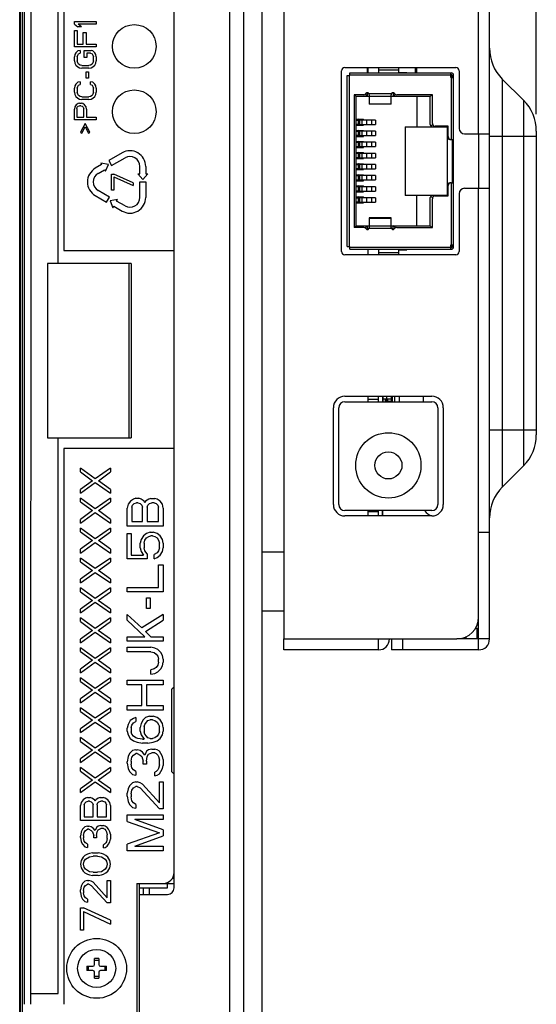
# Model space of a CAD drawing. Header units: millimetres. Extents: x 0 to 1852, y 0 to 1359.
# Tile 22 of 54: x 903 to 951, y 485 to 576. Entities that reach past the tile are written whole.
import ezdxf

# ---------------------------------------------------------------- set-up
doc = ezdxf.new("R2010")
doc.units = ezdxf.units.MM
doc.header["$LTSCALE"] = 65.395
doc.layers.get('0').update_dxf_attribs({"linetype": 'CONTINUOUS'})
for name, color, linetype in [('02___PRT_ALL_AXES', 7, 'CONTINUOUS'), ('7_ALL_FEATURES', 7, 'CONTINUOUS'), ('FEATURE', 7, 'CONTINUOUS')]:
    doc.layers.add(name, color=color, linetype=linetype)
doc.styles.get("Standard").update_dxf_attribs({"font": 'txt', "width": 0.8})
doc.dimstyles.new('DIMSTYLE_1', dxfattribs={"dimtxt": 2.5, "dimasz": 1.5, "dimexe": 1.5, "dimexo": 2, "dimtad": 1, "dimdsep": 46, "dimtxsty": 'Standard', "dimblk": '_FILLED', "dimblk1": '_FILLED', "dimblk2": '_FILLED', "dimcen": 0.09, "dimadec": 0, "dimazin": 0, "dimtp": 0.01, "dimtm": 0.01, "dimtfac": 1, "dimtofl": 0, "dimtmove": 0, "dimatfit": 3, "dimldrblk": '_FILLED', "dimfxl": 0, "dimtolj": 1, "dimarcsym": 0})

# ---------------------------------------------------------------- blocks, each defined once
blk = doc.blocks.new('_FILLED')
at = {"color": 0, "linetype": 'ByBlock'}
blk.add_solid([(0, 0), (-1, 0.267), (-1, -0.267)], dxfattribs=at)
blk = doc.blocks.new('*D3')
at = {"color": 2, "linetype": 'Continuous'}
for p, q in [((903.576, 748.893), (903.576, 756.912)), ((950.984, 566.893), (950.984, 756.912)), ((903.576, 755.412), (927.28, 755.412)), ((950.984, 755.412), (927.28, 755.412))]:
    blk.add_line(p, q, dxfattribs=at)
at = {"color": 2, "linetype": 'Continuous', "xscale": 1.5, "yscale": 1.5, "zscale": 1.5, "rotation": 180}
blk.add_blockref('_FILLED', (903.576, 755.412), dxfattribs=at)
at = {"color": 2, "linetype": 'Continuous', "xscale": 1.5, "yscale": 1.5, "zscale": 1.5}
blk.add_blockref('_FILLED', (950.984, 755.412), dxfattribs=at)
at = {"color": 2, "linetype": 'Continuous', "insert": (927.28, 758.537), "char_height": 2.5, "width": 10, "attachment_point": 2, "line_spacing_factor": 0.9}
blk.add_mtext('47.41', dxfattribs=at)

msp = doc.modelspace()

# ---------------------------------------------------------------- linework, layer by layer
at = {"color": 7, "linetype": 'Continuous'}
for p, q in [((903.496, 429.543), (903.496, 748.443)), ((903.726, 746.743), (903.726, 433.523)), ((917.684, 554.382), (917.684, 614.633)), ((903.938, 485.133), (903.938, 605.433)), ((904.531, 485.133), (904.547, 605.433)), ((907.572, 605.433), (907.565, 554.383)), ((907.04, 553.183), (907.047, 604.633)), ((908.531, 575.168), (908.531, 575.418)), ((908.531, 575.418), (910.531, 575.418)), ((910.531, 575.418), (910.531, 575.168)), ((908.531, 575.168), (908.829, 574.918)), ((908.531, 573.085), (908.531, 574.585)), ((908.531, 574.585), (908.786, 574.585)), ((908.786, 574.585), (908.786, 573.335)), ((909.169, 574.918), (908.829, 574.918)), ((909.169, 574.918), (908.871, 575.168)), ((910.531, 575.168), (908.871, 575.168)), ((909.339, 573.335), (909.339, 574.418)), ((909.339, 574.418), (909.595, 574.418)), ((909.595, 574.418), (909.595, 573.335)), ((910.531, 573.085), (908.531, 573.085)), ((908.829, 572.71), (908.659, 572.543)), ((908.786, 573.335), (909.339, 573.335)), ((909.042, 572.752), (908.829, 572.71)), ((909.042, 572.752), (909.042, 572.502)), ((909.425, 572.127), (909.425, 572.752)), ((909.425, 572.752), (910.063, 572.752)), ((909.595, 573.335), (910.531, 573.335)), ((910.233, 572.71), (910.063, 572.752)), ((910.403, 572.543), (910.233, 572.71)), ((910.531, 573.335), (910.531, 573.085)), ((908.573, 572.377), (908.531, 572.168)), ((908.531, 571.793), (908.531, 572.168)), ((908.531, 571.793), (908.573, 571.585)), ((908.659, 572.543), (908.573, 572.377)), ((908.786, 572.168), (908.829, 572.335)), ((908.786, 572.168), (908.786, 571.793)), ((908.829, 571.627), (908.786, 571.793)), ((908.829, 572.335), (908.914, 572.46)), ((908.914, 572.46), (909.042, 572.502)), ((909.68, 572.127), (909.425, 572.127)), ((909.68, 572.502), (909.68, 572.127)), ((910.02, 572.502), (909.68, 572.502)), ((910.02, 572.502), (910.148, 572.46)), ((910.148, 572.46), (910.233, 572.335)), ((910.233, 572.335), (910.276, 572.168)), ((910.276, 571.793), (910.233, 571.627)), ((910.276, 571.793), (910.276, 572.168)), ((910.488, 572.377), (910.403, 572.543)), ((910.531, 572.168), (910.488, 572.377)), ((910.488, 571.585), (910.531, 571.793)), ((910.531, 572.168), (910.531, 571.793)), ((908.573, 571.585), (908.659, 571.418)), ((908.659, 571.418), (908.829, 571.252)), ((908.914, 571.502), (908.829, 571.627)), ((908.829, 571.252), (908.999, 571.168)), ((909.042, 571.418), (908.914, 571.502)), ((908.999, 571.168), (909.212, 571.127)), ((909.212, 571.377), (909.042, 571.418)), ((909.212, 571.377), (909.85, 571.377)), ((909.85, 571.127), (909.212, 571.127)), ((909.595, 570.21), (909.595, 570.793)), ((909.595, 570.793), (909.807, 570.793)), ((909.807, 570.793), (909.807, 570.21)), ((910.02, 571.418), (909.85, 571.377)), ((909.85, 571.127), (910.063, 571.168)), ((910.148, 571.502), (910.02, 571.418)), ((910.063, 571.168), (910.233, 571.252)), ((910.233, 571.627), (910.148, 571.502)), ((910.233, 571.252), (910.403, 571.418)), ((910.403, 571.418), (910.488, 571.585)), ((935.434, 571.193), (935.434, 570.733)), ((935.484, 571.193), (935.484, 570.693)), ((936.484, 571.193), (936.484, 570.693)), ((936.484, 570.993), (938.337, 570.993)), ((938.337, 570.693), (938.337, 571.193)), ((939.884, 570.693), (939.884, 571.193)), ((939.984, 571.193), (939.984, 570.693)), ((909.042, 569.877), (908.829, 569.835)), ((909.042, 569.877), (909.042, 569.627)), ((909.807, 570.21), (909.595, 570.21)), ((910.233, 569.835), (910.02, 569.877)), ((910.02, 569.627), (910.02, 569.877)), ((933.584, 570.443), (933.834, 570.443)), ((933.584, 554.743), (933.584, 570.443)), ((933.784, 570.443), (933.784, 554.743)), ((933.834, 570.693), (943.184, 570.693)), ((933.834, 570.443), (933.834, 570.693)), ((943.134, 570.493), (933.834, 570.493)), ((938.337, 570.743), (939.072, 570.743)), ((939.072, 570.693), (939.072, 570.743)), ((943.134, 570.273), (943.134, 570.693)), ((943.134, 570.543), (943.184, 570.543)), ((943.234, 570.293), (943.134, 570.293)), ((943.134, 570.273), (943.384, 570.273)), ((943.184, 564.591), (943.184, 570.273)), ((943.234, 570.493), (943.234, 570.273)), ((943.384, 554.693), (943.384, 570.493)), ((908.573, 569.502), (908.531, 569.293)), ((908.531, 568.918), (908.531, 569.293)), ((908.659, 569.668), (908.573, 569.502)), ((908.829, 569.835), (908.659, 569.668)), ((908.786, 569.293), (908.829, 569.46)), ((908.786, 569.293), (908.786, 568.918)), ((908.829, 569.46), (908.914, 569.585)), ((908.914, 569.585), (909.042, 569.627)), ((910.02, 569.627), (910.148, 569.585)), ((910.148, 569.585), (910.233, 569.46)), ((910.403, 569.668), (910.233, 569.835)), ((910.233, 569.46), (910.276, 569.293)), ((910.276, 568.918), (910.276, 569.293)), ((910.488, 569.502), (910.403, 569.668)), ((910.531, 569.293), (910.488, 569.502)), ((910.531, 569.293), (910.531, 568.918)), ((908.531, 568.918), (908.573, 568.71)), ((908.573, 568.71), (908.659, 568.543)), ((908.659, 568.543), (908.829, 568.377)), ((908.829, 568.752), (908.786, 568.918)), ((908.914, 568.627), (908.829, 568.752)), ((908.829, 568.377), (908.999, 568.293)), ((909.042, 568.543), (908.914, 568.627)), ((908.999, 568.293), (909.212, 568.252)), ((909.212, 568.502), (909.042, 568.543)), ((909.212, 568.502), (909.85, 568.502)), ((909.85, 568.252), (909.212, 568.252)), ((910.02, 568.543), (909.85, 568.502)), ((909.85, 568.252), (910.063, 568.293)), ((910.148, 568.627), (910.02, 568.543)), ((910.063, 568.293), (910.233, 568.377)), ((910.233, 568.752), (910.148, 568.627)), ((910.276, 568.918), (910.233, 568.752)), ((910.233, 568.377), (910.403, 568.543)), ((910.403, 568.543), (910.488, 568.71)), ((910.488, 568.71), (910.531, 568.918)), ((935.115, 568.691), (934.234, 568.691)), ((934.234, 568.691), (934.234, 556.491)), ((934.286, 568.691), (934.434, 568.543)), ((935.634, 568.543), (934.434, 568.543)), ((934.434, 556.643), (934.434, 568.543)), ((935.249, 568.731), (935.437, 568.543)), ((935.437, 568.862), (935.437, 568.543)), ((935.603, 568.791), (937.665, 568.791)), ((935.634, 568.691), (935.634, 568.541)), ((937.634, 568.541), (935.634, 568.541)), ((937.634, 568.529), (935.634, 568.529)), ((935.634, 568.529), (935.634, 567.812)), ((937.634, 567.812), (937.634, 568.691)), ((941.234, 568.543), (937.634, 568.543)), ((937.837, 568.861), (937.837, 568.543)), ((938.023, 568.729), (937.837, 568.543)), ((941.434, 568.691), (938.153, 568.691)), ((940.014, 568.543), (940.014, 565.743)), ((941.381, 568.691), (941.234, 568.543)), ((941.234, 565.943), (941.234, 568.543)), ((941.434, 566.041), (941.434, 568.691)), ((908.573, 567.585), (908.531, 567.377)), ((908.531, 566.377), (908.531, 567.377)), ((908.701, 567.752), (908.573, 567.585)), ((908.871, 567.877), (908.701, 567.752)), ((908.744, 567.418), (908.786, 567.543)), ((908.744, 567.418), (908.744, 566.627)), ((908.786, 567.543), (908.871, 567.627)), ((908.999, 567.918), (908.871, 567.877)), ((908.871, 567.627), (908.999, 567.668)), ((908.999, 567.918), (909.169, 567.918)), ((909.127, 567.668), (908.999, 567.668)), ((909.127, 567.668), (909.254, 567.627)), ((909.297, 567.877), (909.169, 567.918)), ((909.254, 567.627), (909.339, 567.543)), ((909.467, 567.752), (909.297, 567.877)), ((909.339, 567.543), (909.382, 567.418)), ((909.382, 566.627), (909.382, 567.418)), ((909.595, 567.585), (909.467, 567.752)), ((909.637, 567.377), (909.595, 567.585)), ((909.637, 567.377), (909.637, 566.627)), ((935.634, 567.868), (937.634, 567.868)), ((937.634, 567.812), (935.634, 567.812)), ((910.531, 566.377), (908.531, 566.377)), ((908.744, 566.627), (909.382, 566.627)), ((909.637, 566.627), (910.531, 566.627)), ((910.531, 566.627), (910.531, 566.377)), ((934.434, 566.438), (935.084, 566.438)), ((934.734, 566.338), (934.434, 566.338)), ((934.634, 565.888), (934.634, 566.438)), ((936.19, 566.363), (934.729, 566.363)), ((934.734, 566.363), (934.734, 566.438)), ((934.734, 566.338), (934.734, 565.988)), ((934.965, 565.963), (934.965, 566.363)), ((935.084, 566.363), (935.084, 566.438)), ((935.363, 566.363), (935.363, 565.963)), ((935.851, 565.963), (935.851, 566.363)), ((936.19, 566.363), (936.19, 565.963)), ((909.51, 566.043), (909.084, 565.252)), ((909.212, 565.168), (909.51, 565.752)), ((909.935, 565.252), (909.51, 566.043)), ((909.51, 565.752), (909.807, 565.168)), ((934.434, 565.988), (934.734, 565.988)), ((934.434, 565.888), (935.084, 565.888)), ((934.434, 565.418), (935.084, 565.418)), ((934.634, 564.868), (934.634, 565.418)), ((934.729, 565.963), (936.19, 565.963)), ((936.196, 565.343), (934.729, 565.343)), ((934.734, 565.888), (934.734, 565.963)), ((934.734, 565.343), (934.734, 565.418)), ((934.965, 564.943), (934.965, 565.343)), ((935.084, 565.888), (935.084, 565.963)), ((935.084, 565.343), (935.084, 565.418)), ((935.363, 565.343), (935.363, 564.943)), ((935.851, 564.943), (935.851, 565.343)), ((936.196, 565.343), (936.196, 564.943)), ((938.934, 565.743), (942.834, 565.743)), ((938.934, 565.743), (938.934, 559.443)), ((941.292, 565.802), (941.449, 565.958)), ((942.884, 565.791), (941.684, 565.791)), ((942.834, 559.391), (942.834, 565.791)), ((942.884, 564.841), (942.884, 565.791)), ((909.084, 565.252), (909.212, 565.168)), ((909.807, 565.168), (909.935, 565.252)), ((934.734, 565.318), (934.434, 565.318)), ((934.434, 564.968), (934.734, 564.968)), ((934.434, 564.868), (935.084, 564.868)), ((934.729, 564.943), (936.196, 564.943)), ((934.734, 565.318), (934.734, 564.968)), ((934.734, 564.868), (934.734, 564.943)), ((935.084, 564.868), (935.084, 564.943)), ((943.034, 564.593), (943.034, 564.611)), ((943.034, 564.593), (943.096, 564.593)), ((943.134, 564.591), (943.384, 564.591)), ((943.234, 564.593), (943.234, 560.593)), ((934.434, 564.398), (935.084, 564.398)), ((934.734, 564.298), (934.434, 564.298)), ((934.434, 563.948), (934.734, 563.948)), ((934.434, 563.848), (935.084, 563.848)), ((934.634, 563.848), (934.634, 564.398)), ((936.19, 564.323), (934.729, 564.323)), ((934.729, 563.923), (936.19, 563.923)), ((934.734, 564.323), (934.734, 564.398)), ((934.734, 564.298), (934.734, 563.948)), ((934.734, 563.848), (934.734, 563.923)), ((934.965, 563.923), (934.965, 564.323)), ((935.084, 564.323), (935.084, 564.398)), ((935.084, 563.848), (935.084, 563.923)), ((935.363, 564.323), (935.363, 563.923)), ((935.851, 563.923), (935.851, 564.323)), ((936.19, 564.323), (936.19, 563.923)), ((912.912, 563.353), (911.683, 562.645)), ((911.683, 562.645), (911.95, 562.181)), ((911.95, 562.181), (913.18, 562.89)), ((934.434, 563.378), (935.084, 563.378)), ((934.734, 563.278), (934.434, 563.278)), ((934.434, 562.928), (934.734, 562.928)), ((934.434, 562.828), (935.084, 562.828)), ((934.634, 562.828), (934.634, 563.378)), ((936.196, 563.303), (934.729, 563.303)), ((934.729, 562.903), (936.196, 562.903)), ((934.734, 563.303), (934.734, 563.378)), ((934.734, 563.278), (934.734, 562.928)), ((934.734, 562.828), (934.734, 562.903)), ((934.965, 562.903), (934.965, 563.303)), ((935.084, 563.303), (935.084, 563.378)), ((935.084, 562.828), (935.084, 562.903)), ((935.363, 563.303), (935.363, 562.903)), ((935.851, 562.903), (935.851, 563.303)), ((936.196, 563.303), (936.196, 562.903)), ((911.028, 562.268), (910.449, 561.934)), ((910.715, 561.47), (911.295, 561.804)), ((911.665, 562.289), (910.944, 562.414)), ((910.944, 562.414), (911.028, 562.268)), ((911.295, 561.804), (911.38, 561.658)), ((911.38, 561.658), (911.665, 562.289)), ((914.547, 561.429), (914.547, 562.1)), ((915.082, 562.1), (915.082, 561.429)), ((934.434, 562.358), (935.084, 562.358)), ((934.734, 562.258), (934.434, 562.258)), ((934.434, 561.908), (934.734, 561.908)), ((934.434, 561.808), (935.084, 561.808)), ((934.634, 561.808), (934.634, 562.358)), ((936.19, 562.283), (934.729, 562.283)), ((934.729, 561.883), (936.19, 561.883)), ((934.734, 562.283), (934.734, 562.358)), ((934.734, 562.258), (934.734, 561.908)), ((934.734, 561.808), (934.734, 561.883)), ((934.965, 561.883), (934.965, 562.283)), ((935.084, 562.283), (935.084, 562.358)), ((935.084, 561.808), (935.084, 561.883)), ((935.363, 562.283), (935.363, 561.883)), ((935.851, 561.883), (935.851, 562.283)), ((936.19, 562.283), (936.19, 561.883)), ((911.945, 561.399), (912.153, 561.399)), ((911.945, 559.914), (911.945, 561.399)), ((913.94, 560.591), (912.153, 561.399)), ((912.153, 561.147), (913.94, 560.339)), ((912.153, 561.147), (912.153, 559.914)), ((914.365, 561.429), (914.547, 561.429)), ((914.365, 561.429), (914.815, 560.893)), ((914.815, 560.893), (915.264, 561.429)), ((915.082, 561.429), (915.264, 561.429)), ((934.434, 561.338), (935.084, 561.338)), ((934.734, 561.238), (934.434, 561.238)), ((934.434, 560.888), (934.734, 560.888)), ((934.634, 560.788), (934.634, 561.338)), ((936.196, 561.263), (934.729, 561.263)), ((934.729, 560.863), (936.196, 560.863)), ((934.734, 561.263), (934.734, 561.338)), ((934.734, 561.238), (934.734, 560.888)), ((934.734, 560.788), (934.734, 560.863)), ((934.965, 560.863), (934.965, 561.263)), ((935.084, 561.263), (935.084, 561.338)), ((935.084, 560.788), (935.084, 560.863)), ((935.363, 561.263), (935.363, 560.863)), ((935.851, 560.863), (935.851, 561.263)), ((936.196, 561.263), (936.196, 560.863)), ((912.153, 559.914), (911.945, 559.914)), ((913.94, 560.591), (913.94, 560.339)), ((914.547, 560.679), (915.082, 560.679)), ((914.547, 559.261), (914.547, 560.679)), ((915.082, 560.679), (915.082, 559.261)), ((934.434, 560.788), (935.084, 560.788)), ((934.434, 560.318), (935.084, 560.318)), ((934.734, 560.218), (934.434, 560.218)), ((934.634, 559.768), (934.634, 560.318)), ((936.19, 560.243), (934.729, 560.243)), ((934.734, 560.243), (934.734, 560.318)), ((934.734, 560.218), (934.734, 559.868)), ((934.965, 559.843), (934.965, 560.243)), ((935.084, 560.243), (935.084, 560.318)), ((935.363, 560.243), (935.363, 559.843)), ((935.851, 559.843), (935.851, 560.243)), ((936.19, 560.243), (936.19, 559.843)), ((942.884, 559.391), (942.884, 560.341)), ((943.152, 560.593), (943.034, 560.593)), ((943.034, 560.57), (943.034, 560.593)), ((943.134, 560.591), (943.384, 560.591)), ((943.184, 554.903), (943.184, 560.591)), ((910.449, 559.426), (911.487, 558.829)), ((911.754, 559.293), (910.717, 559.89)), ((911.487, 558.829), (911.754, 559.293)), ((912.494, 559.076), (911.806, 558.954)), ((912.404, 558.918), (912.494, 559.076)), ((934.434, 559.868), (934.734, 559.868)), ((934.434, 559.768), (935.084, 559.768)), ((934.434, 559.298), (935.084, 559.298)), ((934.734, 559.198), (934.434, 559.198)), ((934.634, 558.748), (934.634, 559.298)), ((934.729, 559.843), (936.19, 559.843)), ((936.196, 559.223), (934.729, 559.223)), ((934.734, 559.768), (934.734, 559.843)), ((934.734, 559.223), (934.734, 559.298)), ((934.734, 559.198), (934.734, 558.848)), ((934.965, 558.823), (934.965, 559.223)), ((935.084, 559.768), (935.084, 559.843)), ((935.084, 559.223), (935.084, 559.298)), ((935.363, 559.223), (935.363, 558.823)), ((935.851, 558.823), (935.851, 559.223)), ((936.196, 559.223), (936.196, 558.823)), ((942.834, 559.443), (938.934, 559.443)), ((940.014, 556.643), (940.014, 559.443)), ((941.234, 556.643), (941.234, 559.243)), ((941.45, 559.226), (941.292, 559.384)), ((941.434, 556.491), (941.434, 559.141)), ((941.684, 559.391), (942.884, 559.391)), ((911.806, 558.954), (912.046, 558.297)), ((912.046, 558.297), (912.136, 558.454)), ((912.136, 558.454), (912.912, 558.007)), ((913.179, 558.472), (912.404, 558.918)), ((934.434, 558.848), (934.734, 558.848)), ((934.434, 558.748), (935.084, 558.748)), ((934.729, 558.823), (936.196, 558.823)), ((934.734, 558.748), (934.734, 558.823)), ((935.084, 558.748), (935.084, 558.823)), ((937.634, 557.369), (935.634, 557.369)), ((935.634, 557.369), (935.634, 556.491)), ((937.634, 557.313), (935.634, 557.313)), ((937.634, 556.652), (937.634, 557.369)), ((935.115, 556.491), (934.234, 556.491)), ((934.281, 556.491), (934.434, 556.643)), ((934.434, 556.643), (935.634, 556.643)), ((935.245, 556.451), (935.437, 556.643)), ((935.437, 556.643), (935.437, 556.319)), ((937.665, 556.391), (935.603, 556.391)), ((935.634, 556.652), (937.634, 556.652)), ((935.634, 556.641), (937.634, 556.641)), ((937.634, 556.643), (941.234, 556.643)), ((937.634, 556.491), (937.634, 556.641)), ((938.026, 556.453), (937.837, 556.643)), ((937.837, 556.32), (937.837, 556.643)), ((938.153, 556.491), (941.434, 556.491)), ((941.386, 556.491), (941.234, 556.643)), ((933.584, 554.743), (933.834, 554.743)), ((933.834, 554.493), (933.834, 554.743)), ((933.834, 554.693), (943.134, 554.693)), ((933.834, 554.493), (943.184, 554.493)), ((935.484, 554.493), (935.484, 553.993)), ((936.484, 554.493), (936.484, 553.993)), ((938.337, 553.993), (938.337, 554.493)), ((939.072, 554.443), (939.072, 554.493)), ((943.134, 554.903), (943.384, 554.903)), ((943.134, 554.493), (943.134, 554.903)), ((943.134, 554.893), (943.234, 554.893)), ((943.184, 554.643), (943.134, 554.643)), ((943.234, 554.693), (943.234, 554.903)), ((907.565, 554.383), (917.684, 554.381)), ((917.684, 495.833), (917.684, 554.381)), ((936.484, 554.193), (938.337, 554.193)), ((938.337, 554.443), (939.072, 554.443)), ((906.04, 553.183), (906.038, 537.183)), ((913.75, 553.182), (906.04, 553.183)), ((913.568, 537.182), (913.57, 553.182)), ((913.75, 553.182), (913.748, 537.182)), ((935.484, 540.993), (935.484, 540.493)), ((936.484, 540.493), (936.484, 540.993)), ((936.834, 540.993), (936.834, 540.493)), ((936.884, 540.993), (936.884, 540.743)), ((937.244, 540.493), (937.244, 540.993)), ((937.644, 540.993), (937.644, 540.543)), ((937.744, 540.993), (937.744, 540.493)), ((937.984, 540.493), (937.984, 540.993)), ((938.384, 540.993), (938.384, 540.493)), ((933.384, 540.493), (941.384, 540.493)), ((936.484, 540.693), (935.484, 540.693)), ((936.834, 540.743), (937.644, 540.743)), ((936.911, 540.493), (936.911, 540.743)), ((937.084, 540.743), (937.084, 540.493)), ((937.344, 540.543), (937.294, 540.493)), ((937.344, 540.543), (937.344, 540.743)), ((937.344, 540.543), (937.644, 540.543)), ((937.694, 540.493), (937.644, 540.543)), ((932.834, 531.043), (932.834, 539.943)), ((941.934, 539.943), (941.934, 531.043)), ((906.038, 537.183), (913.748, 537.182)), ((907.031, 486.133), (907.038, 537.183)), ((907.563, 536.183), (907.556, 485.133)), ((917.684, 536.181), (907.562, 536.183)), ((910.434, 533.406), (909.089, 534.38)), ((909.089, 534.036), (909.089, 534.38)), ((909.089, 534.036), (910.2, 533.234)), ((911.839, 534.379), (910.434, 533.406)), ((910.727, 533.234), (911.839, 534.036)), ((911.839, 534.379), (911.839, 534.036)), ((910.2, 533.234), (909.089, 532.432)), ((909.089, 532.089), (910.434, 533.062)), ((910.434, 533.062), (911.838, 532.088)), ((911.838, 532.432), (910.727, 533.234)), ((909.089, 532.089), (909.089, 532.432)), ((911.838, 532.432), (911.838, 532.088)), ((910.434, 530.656), (909.089, 531.63)), ((909.089, 531.287), (909.089, 531.63)), ((909.089, 531.287), (910.2, 530.484)), ((911.838, 531.63), (910.434, 530.656)), ((910.726, 530.484), (911.838, 531.286)), ((911.838, 531.63), (911.838, 531.286)), ((913.458, 531.065), (913.388, 530.721)), ((913.669, 531.34), (913.458, 531.065)), ((913.95, 531.546), (913.669, 531.34)), ((913.809, 530.789), (913.88, 530.996)), ((913.88, 530.996), (914.02, 531.133)), ((914.161, 531.615), (913.95, 531.546)), ((914.02, 531.133), (914.231, 531.202)), ((914.161, 531.615), (914.441, 531.615)), ((914.371, 531.202), (914.231, 531.202)), ((914.371, 531.202), (914.582, 531.133)), ((914.652, 531.546), (914.441, 531.615)), ((914.582, 531.133), (914.722, 530.996)), ((914.933, 531.339), (914.652, 531.546)), ((914.722, 530.996), (914.792, 530.79)), ((915.003, 531.202), (914.933, 531.339)), ((915.073, 531.339), (915.003, 531.202)), ((915.354, 531.546), (915.073, 531.339)), ((915.214, 530.789), (915.284, 530.996)), ((915.284, 530.996), (915.424, 531.133)), ((915.565, 531.614), (915.354, 531.546)), ((915.424, 531.133), (915.635, 531.202)), ((915.565, 531.614), (915.916, 531.614)), ((915.846, 531.202), (915.635, 531.202)), ((915.846, 531.202), (916.056, 531.133)), ((916.126, 531.546), (915.916, 531.614)), ((916.056, 531.133), (916.197, 530.996)), ((916.407, 531.339), (916.126, 531.546)), ((916.197, 530.996), (916.267, 530.79)), ((916.618, 531.064), (916.407, 531.339)), ((916.688, 530.721), (916.618, 531.064)), ((910.2, 530.484), (909.088, 529.683)), ((909.088, 529.339), (910.434, 530.313)), ((910.434, 530.313), (911.838, 529.339)), ((911.838, 529.682), (910.726, 530.484)), ((913.388, 529.071), (913.388, 530.721)), ((913.809, 530.79), (913.809, 529.483)), ((914.792, 529.483), (914.792, 530.79)), ((915.214, 530.789), (915.213, 529.483)), ((916.267, 529.483), (916.267, 530.789)), ((916.688, 530.721), (916.688, 529.071)), ((941.384, 530.493), (933.384, 530.493)), ((935.484, 530.493), (935.484, 529.993)), ((935.484, 530.393), (936.484, 530.393)), ((936.484, 529.993), (936.484, 530.493)), ((936.834, 529.993), (936.834, 530.493)), ((936.884, 529.993), (936.884, 530.493)), ((909.088, 529.339), (909.088, 529.683)), ((911.838, 529.682), (911.838, 529.339)), ((913.809, 529.483), (914.792, 529.483)), ((915.213, 529.483), (916.267, 529.483)), ((910.434, 527.907), (909.088, 528.881)), ((909.088, 528.537), (909.088, 528.881)), ((909.088, 528.537), (910.2, 527.735)), ((911.838, 528.88), (910.434, 527.907)), ((910.726, 527.735), (911.838, 528.537)), ((911.838, 528.88), (911.838, 528.537)), ((913.387, 526.046), (913.388, 528.383)), ((916.688, 529.071), (913.388, 529.071)), ((913.388, 528.383), (913.739, 528.383)), ((913.739, 528.383), (913.739, 526.39)), ((915.143, 528.383), (914.862, 528.177)), ((915.494, 528.521), (915.143, 528.383)), ((915.494, 528.521), (915.775, 528.521)), ((916.126, 528.383), (915.775, 528.521)), ((916.407, 528.177), (916.126, 528.383)), ((910.2, 527.735), (909.088, 526.933)), ((909.088, 526.589), (910.434, 527.563)), ((910.434, 527.563), (911.838, 526.589)), ((911.838, 526.933), (910.726, 527.735)), ((914.652, 527.833), (914.581, 527.489)), ((914.581, 527.077), (914.581, 527.49)), ((914.862, 528.177), (914.652, 527.833)), ((914.932, 527.489), (915.003, 527.764)), ((914.932, 527.489), (914.932, 527.077)), ((915.003, 527.764), (915.143, 527.971)), ((915.143, 527.971), (915.354, 528.108)), ((915.354, 528.108), (915.564, 528.177)), ((915.705, 528.177), (915.564, 528.177)), ((915.705, 528.177), (915.915, 528.108)), ((915.915, 528.108), (916.126, 527.971)), ((916.126, 527.971), (916.266, 527.764)), ((916.266, 527.764), (916.337, 527.489)), ((916.337, 527.077), (916.337, 527.489)), ((916.617, 527.833), (916.407, 528.177)), ((916.688, 527.489), (916.617, 527.833)), ((916.688, 527.489), (916.688, 527.077)), ((909.088, 526.589), (909.088, 526.933)), ((911.838, 526.933), (911.838, 526.589)), ((914.581, 527.077), (914.651, 526.733)), ((914.651, 526.733), (914.862, 526.39)), ((915.002, 526.802), (914.932, 527.077)), ((915.213, 526.527), (915.002, 526.802)), ((915.213, 526.527), (915.213, 526.046)), ((916.126, 526.596), (915.845, 526.458)), ((915.845, 526.046), (915.845, 526.458)), ((916.266, 526.802), (916.126, 526.596)), ((916.337, 527.077), (916.266, 526.802)), ((916.407, 526.389), (916.617, 526.733)), ((916.617, 526.733), (916.688, 527.077)), ((910.433, 525.157), (909.088, 526.131)), ((909.088, 525.787), (909.088, 526.131)), ((909.088, 525.787), (910.199, 524.985)), ((911.837, 526.131), (910.433, 525.157)), ((910.726, 524.985), (911.837, 525.787)), ((911.837, 526.131), (911.837, 525.787)), ((915.213, 526.046), (913.387, 526.046)), ((913.739, 526.39), (914.862, 526.39)), ((915.845, 526.046), (916.126, 526.183)), ((916.126, 526.183), (916.407, 526.389)), ((910.199, 524.985), (909.088, 524.183)), ((909.088, 523.84), (910.433, 524.813)), ((910.433, 524.813), (911.837, 523.839)), ((911.837, 524.183), (910.726, 524.985)), ((916.266, 525.496), (916.687, 525.496)), ((916.266, 523.433), (916.266, 525.496)), ((916.687, 525.496), (916.687, 523.021)), ((909.088, 523.84), (909.088, 524.183)), ((911.837, 524.183), (911.837, 523.839)), ((910.433, 522.408), (909.087, 523.382)), ((909.087, 523.038), (909.088, 523.382)), ((909.087, 523.038), (910.199, 522.236)), ((911.837, 523.381), (910.433, 522.408)), ((910.725, 522.236), (911.837, 523.037)), ((911.837, 523.381), (911.837, 523.037)), ((913.387, 523.433), (916.266, 523.433)), ((913.387, 523.021), (913.387, 523.433)), ((916.687, 523.021), (913.387, 523.021)), ((910.199, 522.236), (909.087, 521.434)), ((909.087, 521.09), (910.433, 522.064)), ((910.433, 522.064), (911.837, 521.09)), ((911.837, 521.434), (910.725, 522.236)), ((915.142, 522.471), (915.493, 522.471)), ((915.142, 521.508), (915.142, 522.471)), ((915.493, 522.471), (915.493, 521.508)), ((909.087, 521.09), (909.087, 521.434)), ((911.837, 521.434), (911.837, 521.09)), ((915.493, 521.508), (915.142, 521.508)), ((910.433, 519.658), (909.087, 520.632)), ((909.087, 520.288), (909.087, 520.632)), ((909.087, 520.288), (910.199, 519.486)), ((911.837, 520.632), (910.433, 519.658)), ((910.725, 519.486), (911.837, 520.288)), ((911.837, 520.632), (911.837, 520.288)), ((914.721, 519.721), (913.387, 520.958)), ((913.387, 520.408), (913.387, 520.958)), ((913.387, 520.408), (915.001, 518.896)), ((916.687, 520.958), (914.721, 519.721)), ((915.072, 519.377), (916.687, 520.408)), ((916.687, 520.958), (916.687, 520.408)), ((910.199, 519.486), (909.087, 518.684)), ((909.087, 518.341), (910.433, 519.314)), ((910.433, 519.314), (911.836, 518.34)), ((911.836, 518.684), (910.725, 519.486)), ((915.563, 518.896), (915.072, 519.377)), ((909.087, 518.341), (909.087, 518.684)), ((911.836, 518.684), (911.836, 518.34)), ((913.386, 518.483), (913.387, 518.896)), ((916.686, 518.483), (913.386, 518.483)), ((913.387, 518.896), (915.001, 518.896)), ((915.563, 518.896), (916.687, 518.896)), ((916.687, 518.896), (916.686, 518.483)), ((910.432, 516.908), (909.087, 517.882)), ((909.087, 517.539), (909.087, 517.882)), ((909.087, 517.539), (910.198, 516.737)), ((911.836, 517.882), (910.432, 516.908)), ((910.725, 516.736), (911.836, 517.538)), ((911.836, 517.882), (911.836, 517.538)), ((913.386, 517.933), (915.563, 517.933)), ((913.386, 517.521), (913.386, 517.933)), ((915.563, 517.521), (913.386, 517.521)), ((915.914, 517.864), (915.562, 517.933)), ((915.562, 517.521), (915.844, 517.452)), ((915.844, 517.452), (916.054, 517.314)), ((916.195, 517.727), (915.914, 517.864)), ((916.476, 517.452), (916.195, 517.727)), ((916.616, 517.177), (916.476, 517.452)), ((910.198, 516.737), (909.086, 515.935)), ((909.086, 515.591), (910.432, 516.565)), ((910.432, 516.565), (911.836, 515.591)), ((911.836, 515.934), (910.725, 516.736)), ((916.054, 517.314), (916.195, 517.108)), ((916.195, 517.108), (916.265, 516.833)), ((916.265, 516.558), (916.195, 516.283)), ((916.265, 516.558), (916.265, 516.833)), ((916.686, 516.833), (916.616, 517.177)), ((916.616, 516.214), (916.686, 516.558)), ((916.686, 516.833), (916.686, 516.558)), ((909.086, 515.591), (909.087, 515.935)), ((911.836, 515.934), (911.836, 515.591)), ((915.844, 515.939), (915.563, 515.871)), ((915.563, 515.458), (915.563, 515.871)), ((916.054, 516.077), (915.844, 515.939)), ((915.914, 515.527), (916.195, 515.664)), ((916.195, 516.283), (916.054, 516.077)), ((916.195, 515.664), (916.475, 515.939)), ((916.475, 515.939), (916.616, 516.214)), ((910.432, 514.159), (909.086, 515.133)), ((909.086, 514.789), (909.086, 515.133)), ((909.086, 514.789), (910.198, 513.987)), ((911.836, 515.132), (910.432, 514.159)), ((910.724, 513.987), (911.836, 514.789)), ((911.836, 515.132), (911.836, 514.789)), ((913.386, 514.908), (916.686, 514.908)), ((913.386, 514.496), (913.386, 514.908)), ((915.563, 515.458), (915.914, 515.527)), ((916.686, 514.908), (916.686, 514.496)), ((910.198, 513.987), (909.086, 513.185)), ((909.086, 512.841), (910.432, 513.815)), ((910.432, 513.815), (911.836, 512.841)), ((911.836, 513.185), (910.724, 513.987)), ((914.72, 514.496), (913.386, 514.496)), ((914.72, 512.571), (914.72, 514.496)), ((916.686, 514.496), (915.141, 514.496)), ((915.141, 514.496), (915.141, 512.571)), ((917.684, 514.282), (917.484, 514.082)), ((917.484, 506.484), (917.484, 514.082)), ((909.086, 512.841), (909.086, 513.185)), ((911.836, 513.185), (911.836, 512.841)), ((910.431, 511.409), (909.086, 512.383)), ((909.086, 512.04), (909.086, 512.383)), ((909.086, 512.04), (910.197, 511.237)), ((911.836, 512.383), (910.431, 511.409)), ((910.724, 511.237), (911.836, 512.039)), ((911.836, 512.383), (911.836, 512.039)), ((913.386, 512.571), (914.72, 512.571)), ((913.386, 512.158), (913.386, 512.571)), ((916.686, 512.158), (913.386, 512.158)), ((915.141, 512.571), (916.686, 512.571)), ((916.686, 512.571), (916.686, 512.158)), ((910.197, 511.237), (909.086, 510.436)), ((909.086, 510.092), (910.431, 511.066)), ((910.431, 511.066), (911.835, 510.092)), ((911.835, 510.435), (910.724, 511.237)), ((913.666, 511.196), (913.456, 510.852)), ((913.947, 511.402), (913.666, 511.196)), ((914.158, 511.471), (913.947, 511.402)), ((913.947, 510.99), (914.158, 511.127)), ((914.158, 511.471), (914.158, 511.127)), ((914.86, 511.265), (914.649, 510.921)), ((915.071, 511.471), (914.86, 511.265)), ((915, 510.852), (915.141, 511.058)), ((915.422, 511.608), (915.071, 511.471)), ((915.141, 511.058), (915.281, 511.196)), ((915.281, 511.196), (915.492, 511.264)), ((915.422, 511.608), (915.773, 511.608)), ((915.703, 511.264), (915.492, 511.264)), ((915.702, 511.264), (915.913, 511.196)), ((916.124, 511.471), (915.773, 511.608)), ((915.913, 511.196), (916.124, 511.058)), ((916.405, 511.264), (916.124, 511.471)), ((916.124, 511.058), (916.264, 510.852)), ((916.615, 510.921), (916.405, 511.264)), ((909.086, 510.092), (909.086, 510.436)), ((911.835, 510.435), (911.835, 510.092)), ((913.456, 510.852), (913.385, 510.508)), ((913.385, 510.233), (913.385, 510.508)), ((913.385, 510.233), (913.456, 509.89)), ((913.736, 510.577), (913.807, 510.783)), ((913.736, 510.577), (913.736, 510.165)), ((913.807, 509.958), (913.736, 510.165)), ((913.807, 510.783), (913.947, 510.99)), ((914.649, 510.921), (914.579, 510.577)), ((914.579, 510.233), (914.579, 510.577)), ((914.579, 510.233), (914.649, 509.89)), ((914.93, 510.646), (915, 510.852)), ((914.93, 510.646), (914.93, 510.164)), ((915, 509.958), (914.93, 510.164)), ((916.264, 510.852), (916.334, 510.646)), ((916.334, 510.164), (916.264, 509.958)), ((916.334, 510.164), (916.334, 510.646)), ((916.685, 510.577), (916.615, 510.921)), ((916.615, 509.889), (916.685, 510.233)), ((916.685, 510.577), (916.685, 510.233)), ((910.431, 508.66), (909.086, 509.634)), ((909.086, 509.29), (909.086, 509.634)), ((909.086, 509.29), (910.197, 508.488)), ((911.835, 509.633), (910.431, 508.66)), ((910.724, 508.488), (911.835, 509.29)), ((911.835, 509.633), (911.835, 509.29)), ((913.456, 509.89), (913.666, 509.546)), ((913.666, 509.546), (913.947, 509.34)), ((913.947, 509.752), (913.807, 509.958)), ((914.158, 509.615), (913.947, 509.752)), ((913.947, 509.34), (914.298, 509.202)), ((914.368, 509.546), (914.158, 509.615)), ((914.79, 509.477), (914.368, 509.546)), ((914.649, 509.89), (914.93, 509.477)), ((914.79, 509.477), (914.93, 509.477)), ((915.141, 509.752), (915, 509.958)), ((915.281, 509.614), (915.141, 509.752)), ((915.492, 509.546), (915.281, 509.614)), ((915.492, 509.546), (915.702, 509.546)), ((915.913, 509.614), (915.702, 509.546)), ((915.772, 509.202), (916.124, 509.339)), ((916.124, 509.752), (915.913, 509.614)), ((916.264, 509.958), (916.124, 509.752)), ((916.124, 509.339), (916.404, 509.546)), ((916.404, 509.546), (916.615, 509.889)), ((910.197, 508.488), (909.085, 507.686)), ((911.835, 507.686), (910.724, 508.488)), ((913.877, 508.446), (913.596, 508.171)), ((914.157, 508.515), (913.877, 508.446)), ((914.157, 508.515), (914.298, 508.515)), ((914.298, 509.202), (914.79, 509.133)), ((914.579, 508.446), (914.298, 508.515)), ((914.789, 508.308), (914.579, 508.446)), ((915.281, 509.133), (914.789, 509.133)), ((915.14, 508.377), (915, 508.033)), ((915.351, 508.514), (915.14, 508.377)), ((915.281, 509.133), (915.772, 509.202)), ((915.632, 508.583), (915.351, 508.514)), ((915.632, 508.583), (915.913, 508.583)), ((916.123, 508.514), (915.913, 508.583)), ((916.334, 508.377), (916.123, 508.514)), ((916.474, 508.171), (916.334, 508.377)), ((909.085, 507.342), (910.431, 508.316)), ((909.085, 507.342), (909.085, 507.686)), ((910.431, 508.316), (911.835, 507.342)), ((911.835, 507.686), (911.835, 507.342)), ((913.455, 507.896), (913.385, 507.415)), ((913.596, 508.171), (913.455, 507.896)), ((913.736, 507.483), (913.806, 507.827)), ((913.736, 507.483), (913.736, 507.208)), ((913.806, 507.827), (913.947, 508.033)), ((913.947, 508.033), (914.157, 508.171)), ((914.298, 508.171), (914.157, 508.171)), ((914.298, 508.171), (914.579, 508.033)), ((914.579, 508.033), (914.719, 507.896)), ((914.719, 507.896), (914.859, 507.483)), ((915, 508.033), (914.789, 508.308)), ((914.859, 507.208), (914.859, 507.483)), ((915.14, 507.483), (915.211, 507.896)), ((915.14, 507.483), (915.14, 507.208)), ((915.211, 507.896), (915.351, 508.102)), ((915.351, 508.102), (915.632, 508.239)), ((915.913, 508.239), (915.632, 508.239)), ((915.913, 508.239), (916.053, 508.171)), ((916.053, 508.171), (916.194, 508.033)), ((916.194, 508.033), (916.264, 507.896)), ((916.264, 507.896), (916.334, 507.552)), ((916.334, 507.139), (916.334, 507.552)), ((916.615, 507.896), (916.474, 508.171)), ((916.685, 507.621), (916.615, 507.896)), ((916.685, 507.621), (916.685, 507.071)), ((910.431, 505.91), (909.085, 506.884)), ((909.085, 506.54), (909.085, 506.884)), ((909.085, 506.54), (910.197, 505.738)), ((911.835, 506.884), (910.431, 505.91)), ((910.723, 505.738), (911.835, 506.54)), ((911.835, 506.884), (911.835, 506.54)), ((913.385, 507.277), (913.385, 507.415)), ((913.385, 507.277), (913.455, 506.796)), ((913.455, 506.796), (913.596, 506.521)), ((913.806, 506.865), (913.736, 507.208)), ((913.947, 506.658), (913.806, 506.865)), ((914.157, 506.521), (913.947, 506.658)), ((915.14, 507.208), (914.859, 507.208)), ((916.193, 506.658), (916.053, 506.521)), ((916.264, 506.796), (916.193, 506.658)), ((916.334, 507.139), (916.264, 506.796)), ((916.474, 506.521), (916.615, 506.796)), ((916.615, 506.796), (916.685, 507.071)), ((910.197, 505.738), (909.085, 504.936)), ((911.835, 504.936), (910.723, 505.738)), ((913.596, 506.521), (913.876, 506.246)), ((913.876, 506.246), (914.157, 506.177)), ((914.157, 506.521), (914.157, 506.177)), ((915.912, 506.108), (915.913, 506.452)), ((916.053, 506.521), (915.913, 506.452)), ((915.913, 506.108), (916.123, 506.177)), ((916.123, 506.177), (916.334, 506.314)), ((916.334, 506.314), (916.474, 506.521)), ((917.484, 506.484), (917.684, 506.284)), ((909.085, 504.593), (910.431, 505.566)), ((909.085, 504.593), (909.085, 504.936)), ((910.431, 505.566), (911.835, 504.592)), ((911.835, 504.936), (911.835, 504.592)), ((913.455, 504.94), (913.385, 504.527)), ((913.595, 505.215), (913.455, 504.94)), ((913.876, 505.49), (913.595, 505.215)), ((913.736, 504.458), (913.806, 504.802)), ((913.806, 504.802), (913.946, 505.008)), ((914.157, 505.558), (913.876, 505.49)), ((913.946, 505.008), (914.157, 505.146)), ((914.157, 505.558), (914.298, 505.558)), ((914.297, 505.146), (914.157, 505.146)), ((914.578, 505.49), (914.297, 505.558)), ((914.297, 505.146), (914.578, 505.008)), ((914.789, 505.352), (914.578, 505.49)), ((914.578, 505.008), (916.333, 503.083)), ((916.334, 503.633), (914.789, 505.352)), ((916.333, 503.633), (916.334, 505.558)), ((916.334, 505.558), (916.685, 505.558)), ((916.685, 505.558), (916.684, 503.083)), ((909.319, 503.905), (909.143, 503.676)), ((909.553, 504.077), (909.319, 503.905)), ((909.728, 504.134), (909.553, 504.077)), ((909.728, 504.134), (909.962, 504.134)), ((910.138, 504.077), (909.962, 504.134)), ((910.372, 503.905), (910.138, 504.077)), ((910.43, 503.791), (910.372, 503.905)), ((910.489, 503.905), (910.43, 503.791)), ((910.723, 504.077), (910.489, 503.905)), ((910.898, 504.134), (910.723, 504.077)), ((910.898, 504.134), (911.191, 504.134)), ((911.367, 504.077), (911.191, 504.134)), ((911.6, 503.905), (911.367, 504.077)), ((911.776, 503.676), (911.6, 503.905)), ((913.385, 504.252), (913.385, 504.527)), ((913.385, 504.252), (913.455, 503.771)), ((913.736, 504.458), (913.736, 504.183)), ((913.806, 503.84), (913.736, 504.183)), ((913.946, 503.633), (913.806, 503.84)), ((909.143, 503.676), (909.085, 503.389)), ((909.085, 502.015), (909.085, 503.39)), ((909.436, 503.447), (909.494, 503.619)), ((909.436, 503.447), (909.436, 502.359)), ((909.494, 503.619), (909.611, 503.733)), ((909.611, 503.733), (909.787, 503.791)), ((909.904, 503.791), (909.787, 503.791)), ((909.904, 503.791), (910.079, 503.733)), ((910.079, 503.733), (910.196, 503.619)), ((910.196, 503.619), (910.255, 503.447)), ((910.255, 502.359), (910.255, 503.447)), ((910.606, 503.447), (910.664, 503.619)), ((910.606, 503.447), (910.606, 502.358)), ((910.664, 503.619), (910.781, 503.733)), ((910.781, 503.733), (910.957, 503.791)), ((911.132, 503.791), (910.957, 503.791)), ((911.132, 503.791), (911.308, 503.733)), ((911.308, 503.733), (911.425, 503.619)), ((911.425, 503.619), (911.483, 503.447)), ((911.483, 502.358), (911.483, 503.447)), ((911.834, 503.39), (911.776, 503.676)), ((911.834, 503.389), (911.834, 502.015)), ((913.455, 503.771), (913.595, 503.496)), ((913.595, 503.496), (913.876, 503.221)), ((913.876, 503.221), (914.157, 503.152)), ((914.157, 503.496), (913.946, 503.633)), ((914.157, 503.496), (914.157, 503.152)), ((916.684, 503.083), (916.333, 503.083)), ((911.834, 502.015), (909.085, 502.015)), ((909.436, 502.359), (910.255, 502.359)), ((910.606, 502.358), (911.483, 502.358)), ((913.384, 502.533), (916.684, 502.533)), ((913.384, 501.915), (913.384, 502.533)), ((916.684, 502.121), (914.086, 502.121)), ((916.684, 501.158), (914.087, 502.121)), ((916.684, 502.533), (916.684, 502.121)), ((909.26, 501.213), (909.143, 500.984)), ((909.494, 501.442), (909.26, 501.213)), ((909.728, 501.499), (909.494, 501.442)), ((909.553, 501.098), (909.728, 501.213)), ((909.728, 501.499), (909.845, 501.499)), ((909.845, 501.213), (909.728, 501.213)), ((910.079, 501.442), (909.845, 501.499)), ((909.845, 501.213), (910.079, 501.098)), ((910.255, 501.327), (910.079, 501.442)), ((910.43, 501.098), (910.255, 501.327)), ((910.547, 501.385), (910.43, 501.098)), ((910.723, 501.499), (910.547, 501.385)), ((910.606, 500.984), (910.723, 501.156)), ((910.957, 501.556), (910.723, 501.499)), ((910.723, 501.156), (910.957, 501.27)), ((910.957, 501.556), (911.191, 501.556)), ((911.191, 501.27), (910.957, 501.27)), ((911.366, 501.499), (911.191, 501.556)), ((911.191, 501.27), (911.308, 501.213)), ((911.308, 501.213), (911.425, 501.098)), ((911.542, 501.385), (911.366, 501.499)), ((911.659, 501.213), (911.542, 501.385)), ((911.776, 500.984), (911.659, 501.213)), ((913.384, 501.915), (916.333, 500.883)), ((916.684, 501.158), (916.684, 500.608)), ((909.143, 500.984), (909.084, 500.583)), ((909.084, 500.468), (909.084, 500.583)), ((909.084, 500.468), (909.143, 500.067)), ((909.377, 500.64), (909.436, 500.927)), ((909.377, 500.64), (909.377, 500.411)), ((909.435, 500.125), (909.377, 500.411)), ((909.436, 500.927), (909.553, 501.098)), ((910.079, 501.098), (910.196, 500.984)), ((910.196, 500.984), (910.313, 500.64)), ((910.313, 500.411), (910.313, 500.64)), ((910.547, 500.411), (910.313, 500.411)), ((910.547, 500.64), (910.606, 500.984)), ((910.547, 500.64), (910.547, 500.411)), ((911.425, 501.098), (911.483, 500.984)), ((911.483, 500.984), (911.542, 500.697)), ((911.542, 500.354), (911.483, 500.067)), ((911.542, 500.353), (911.542, 500.697)), ((911.775, 500.067), (911.834, 500.296)), ((911.834, 500.755), (911.776, 500.984)), ((911.834, 500.754), (911.834, 500.296)), ((916.333, 500.883), (913.384, 499.852)), ((914.086, 499.646), (916.684, 500.608)), ((909.143, 500.067), (909.26, 499.838)), ((909.26, 499.838), (909.494, 499.609)), ((909.552, 499.953), (909.435, 500.125)), ((909.494, 499.609), (909.728, 499.552)), ((909.728, 499.838), (909.552, 499.953)), ((909.728, 499.838), (909.728, 499.552)), ((911.307, 499.838), (911.19, 499.781)), ((911.19, 499.494), (911.19, 499.781)), ((911.19, 499.494), (911.366, 499.552)), ((911.424, 499.953), (911.307, 499.838)), ((911.366, 499.552), (911.541, 499.666)), ((911.483, 500.067), (911.424, 499.953)), ((911.541, 499.666), (911.658, 499.838)), ((911.658, 499.838), (911.775, 500.067)), ((913.384, 499.233), (913.384, 499.852)), ((914.086, 499.646), (916.684, 499.646)), ((916.684, 499.646), (916.684, 499.233)), ((909.318, 498.635), (909.143, 498.349)), ((909.494, 498.807), (909.318, 498.635)), ((909.435, 498.292), (909.552, 498.463)), ((909.728, 498.922), (909.494, 498.807)), ((909.552, 498.463), (909.903, 498.692)), ((909.903, 498.979), (909.728, 498.922)), ((910.196, 499.036), (909.903, 498.979)), ((909.903, 498.692), (910.254, 498.75)), ((910.196, 499.036), (910.722, 499.036)), ((910.664, 498.75), (910.254, 498.75)), ((910.664, 498.75), (911.015, 498.692)), ((911.015, 498.979), (910.722, 499.036)), ((911.19, 498.921), (911.015, 498.979)), ((911.015, 498.692), (911.366, 498.463)), ((911.424, 498.807), (911.19, 498.921)), ((911.366, 498.463), (911.483, 498.291)), ((911.6, 498.635), (911.424, 498.807)), ((911.775, 498.349), (911.6, 498.635)), ((916.684, 499.233), (913.384, 499.233)), ((909.143, 498.349), (909.084, 498.005)), ((909.084, 498.005), (909.143, 497.661)), ((909.143, 497.661), (909.318, 497.375)), ((909.377, 498.005), (909.435, 498.292)), ((909.435, 497.719), (909.377, 498.005)), ((909.552, 497.547), (909.435, 497.719)), ((909.903, 497.318), (909.552, 497.547)), ((911.366, 497.547), (911.015, 497.318)), ((911.483, 497.718), (911.366, 497.547)), ((911.483, 498.291), (911.541, 498.005)), ((911.541, 498.005), (911.483, 497.718)), ((911.6, 497.375), (911.775, 497.661)), ((911.834, 498.005), (911.775, 498.349)), ((911.775, 497.661), (911.834, 498.005)), ((909.318, 497.375), (909.494, 497.203)), ((909.494, 497.203), (909.728, 497.089)), ((909.728, 497.089), (909.903, 497.031)), ((910.254, 497.26), (909.903, 497.318)), ((909.903, 497.031), (910.196, 496.974)), ((910.722, 496.974), (910.196, 496.974)), ((910.254, 497.26), (910.664, 497.26)), ((911.015, 497.318), (910.664, 497.26)), ((910.722, 496.974), (911.015, 497.031)), ((911.015, 497.031), (911.19, 497.088)), ((911.19, 497.088), (911.424, 497.203)), ((911.424, 497.203), (911.6, 497.375)), ((917.538, 496.733), (917.684, 496.733)), ((909.142, 496), (909.084, 495.657)), ((909.259, 496.229), (909.142, 496)), ((909.493, 496.459), (909.259, 496.229)), ((909.376, 495.599), (909.435, 495.886)), ((909.435, 495.886), (909.552, 496.058)), ((909.727, 496.516), (909.493, 496.459)), ((909.552, 496.058), (909.727, 496.172)), ((909.727, 496.516), (909.844, 496.516)), ((909.844, 496.172), (909.727, 496.172)), ((910.078, 496.458), (909.844, 496.516)), ((909.844, 496.172), (910.078, 496.057)), ((910.254, 496.344), (910.078, 496.458)), ((910.078, 496.057), (911.541, 494.453)), ((911.541, 494.911), (910.254, 496.344)), ((911.541, 496.516), (911.833, 496.515)), ((911.541, 494.912), (911.541, 496.516)), ((911.834, 496.515), (911.833, 494.453)), ((914.272, 496.233), (917.684, 496.233)), ((914.272, 496.233), (914.272, 480.133)), ((914.484, 496.233), (914.484, 452.543)), ((914.484, 495.833), (917.084, 495.833)), ((914.884, 495.233), (914.884, 495.833)), ((915.384, 495.833), (915.384, 495.233)), ((917.084, 495.833), (917.084, 496.328)), ((909.084, 495.427), (909.084, 495.657)), ((909.084, 495.427), (909.142, 495.026)), ((909.142, 495.026), (909.259, 494.797)), ((909.259, 494.797), (909.493, 494.568)), ((909.376, 495.599), (909.376, 495.37)), ((909.435, 495.084), (909.376, 495.37)), ((909.552, 494.912), (909.435, 495.084)), ((909.727, 494.797), (909.552, 494.912)), ((909.727, 494.797), (909.727, 494.511)), ((914.484, 495.233), (917.084, 495.233)), ((909.083, 491.933), (909.084, 493.995)), ((909.084, 493.995), (909.376, 493.995)), ((911.833, 492.849), (909.376, 493.995)), ((909.493, 494.568), (909.727, 494.511)), ((911.833, 494.453), (911.541, 494.453)), ((909.376, 493.652), (911.833, 492.506)), ((909.376, 493.652), (909.376, 491.933)), ((911.833, 492.849), (911.833, 492.506)), ((909.376, 491.933), (909.083, 491.933)), ((909.672, 488.633), (910.222, 488.633)), ((909.672, 488.633), (909.672, 488.233)), ((909.822, 488.233), (909.822, 488.633)), ((910.772, 489.333), (910.372, 489.333)), ((910.372, 488.783), (910.372, 489.333)), ((910.372, 489.183), (910.772, 489.183)), ((910.772, 489.333), (910.772, 488.783)), ((910.922, 488.633), (911.472, 488.633)), ((911.322, 488.633), (911.322, 488.233)), ((911.472, 488.233), (911.472, 488.633)), ((910.222, 488.233), (909.672, 488.233)), ((910.372, 487.533), (910.372, 488.083)), ((910.772, 487.683), (910.372, 487.683)), ((910.772, 488.083), (910.772, 487.533)), ((911.472, 488.233), (910.922, 488.233)), ((910.372, 487.533), (910.772, 487.533)), ((904.531, 486.133), (907.031, 486.133))]:
    msp.add_line(p, q, dxfattribs=at)
at = {"color": 3, "linetype": 'Continuous'}
for p, q in [((903.576, 429.543), (903.576, 748.443)), ((925.784, 472.433), (925.784, 736.333)), ((922.784, 735.133), (922.784, 473.633)), ((924.084, 735.133), (924.084, 473.633))]:
    msp.add_line(p, q, dxfattribs=at)
at = {"color": 7, "linetype": 'Continuous'}
for centre, radius in [((914.031, 573.133), 2), ((914.031, 567.133), 2), ((937.384, 534.643), 3), ((937.384, 534.643), 1.25), ((910.572, 488.433), 2.75), ((910.572, 488.433), 1.75)]:
    msp.add_circle(centre, radius, dxfattribs=at)
for centre, radius, start, end in [((935.534, 570.733), 0.1, 180, 203.87475), ((943.034, 570.293), 0.2, 0, 59.66827), ((943.184, 570.493), 0.2, 0, 90), ((943.184, 570.493), 0.05, 0, 90), ((935.115, 568.941), 0.25, 270, 323.97869), ((935.459, 568.691), 0.175, 0.0015, 143.95303), ((937.809, 568.691), 0.175, 36.03801, 180), ((938.153, 568.941), 0.25, 216.02759, 270), ((934.634, 566.338), 0.1, 0, 90), ((934.634, 565.988), 0.1, 270, 360), ((934.634, 565.318), 0.1, 0, 90), ((941.434, 565.943), 0.2, 180, 270), ((941.684, 566.041), 0.25, 180, 270), ((934.634, 564.968), 0.1, 270, 360), ((943.034, 564.793), 0.2, 180, 269.99618), ((943.134, 564.841), 0.25, 180, 270), ((913.635, 562.1), 1.447, 0, 119.94847), ((934.634, 564.298), 0.1, 0, 90), ((934.634, 563.948), 0.1, 270, 360), ((913.635, 562.1), 0.912, 359.94834, 119.94847), ((934.634, 563.278), 0.1, 0, 90), ((934.634, 562.928), 0.1, 270, 360), ((911.172, 560.68), 1.447, 119.94847, 240.05153), ((934.634, 562.258), 0.1, 0, 90), ((934.634, 561.908), 0.1, 270, 360), ((911.172, 560.68), 0.912, 120.05101, 240.05153), ((934.634, 561.238), 0.1, 0, 90), ((934.634, 560.888), 0.1, 270, 360), ((934.634, 560.218), 0.1, 0, 90), ((943.034, 560.393), 0.2, 90, 180), ((943.134, 560.341), 0.25, 90, 180), ((913.635, 559.261), 1.447, 240.05153, 360), ((913.635, 559.261), 0.912, 239.99987, 360), ((934.634, 559.868), 0.1, 270, 360), ((934.634, 559.198), 0.1, 0, 90), ((941.434, 559.243), 0.2, 90, 180), ((941.684, 559.141), 0.25, 90, 180), ((934.634, 558.848), 0.1, 270, 360), ((935.115, 556.241), 0.25, 36.02126, 90), ((935.459, 556.491), 0.175, 216.04705, 359.99765), ((937.809, 556.491), 0.175, 180, 323.95303), ((938.153, 556.241), 0.25, 90, 143.97868), ((943.034, 554.893), 0.2, 300.33173, 360), ((943.184, 554.693), 0.2, 270, 360), ((943.184, 554.693), 0.05, 270, 360), ((933.384, 539.943), 0.55, 90, 180), ((941.384, 539.943), 0.55, 0, 90), ((933.384, 531.043), 0.55, 180, 270), ((941.384, 531.043), 0.55, 270, 360), ((916.684, 497.233), 1, 270, 360), ((917.084, 495.833), 0.6, 270, 360), ((910.222, 488.783), 0.15, 270, 360), ((910.922, 488.783), 0.15, 180, 270), ((910.222, 488.083), 0.15, 0, 90), ((910.922, 488.083), 0.15, 90, 180)]:
    msp.add_arc(centre, radius, start, end, dxfattribs=at)
at = {"layer": '02___PRT_ALL_AXES', "color": 7, "linetype": 'Continuous'}
for p, q in [((925.784, 526.693), (927.784, 526.693)), ((925.784, 521.293), (927.784, 521.293))]:
    msp.add_line(p, q, dxfattribs=at)
at = {"layer": '7_ALL_FEATURES', "color": 3, "linetype": 'Continuous'}
for p, q in [((946.684, 518.693), (946.684, 659.293)), ((945.684, 565.093), (945.684, 657.293)), ((947.855, 570.136), (949.812, 568.179)), ((947.855, 570.136), (947.855, 532.65)), ((949.812, 568.179), (949.812, 534.607)), ((950.984, 565.35), (950.984, 537.436)), ((944.384, 565.093), (946.684, 565.093)), ((946.684, 564.893), (950.984, 564.893)), ((944.384, 560.093), (946.684, 560.093)), ((945.684, 520.693), (945.684, 560.093)), ((933.384, 540.993), (941.384, 540.993)), ((932.334, 531.043), (932.334, 539.943)), ((942.434, 539.943), (942.434, 531.043)), ((946.684, 537.893), (950.984, 537.893)), ((947.855, 532.65), (949.812, 534.607)), ((941.384, 529.993), (933.384, 529.993)), ((945.684, 528.493), (946.684, 528.493)), ((927.784, 518.693), (943.684, 518.693)), ((927.784, 517.693), (927.784, 518.693)), ((936.484, 517.693), (936.484, 518.693)), ((936.484, 517.693), (927.784, 517.693)), ((945.684, 517.693), (937.684, 517.693))]:
    msp.add_line(p, q, dxfattribs=at)
at = {"layer": '7_ALL_FEATURES', "color": 7, "linetype": 'Continuous'}
for p, q in [((945.684, 565.093), (945.684, 560.093)), ((940.604, 540.493), (940.604, 540.993)), ((945.684, 517.693), (945.684, 520.693)), ((937.684, 518.693), (937.684, 517.693)), ((938.684, 518.693), (938.684, 517.693)), ((946.684, 518.693), (943.684, 518.693)), ((945.684, 518.993), (945.534, 518.993))]:
    msp.add_line(p, q, dxfattribs=at)
at = {"layer": '7_ALL_FEATURES', "color": 3, "linetype": 'Continuous'}
for centre, radius, start, end in [((950.684, 572.964), 4, 180, 225), ((946.984, 565.35), 4, 0, 45), ((944.384, 565.593), 0.5, 180, 270), ((944.384, 559.593), 0.5, 90, 180), ((933.384, 539.943), 1.05, 90, 180), ((941.384, 539.943), 1.05, 0, 90), ((946.984, 537.436), 4, 315, 360), ((950.684, 529.822), 4, 135, 180), ((933.384, 531.043), 1.05, 180, 270), ((941.384, 531.043), 1.05, 270, 360), ((943.684, 520.693), 2, 270, 360), ((936.484, 518.693), 1, 270, 360), ((945.684, 518.693), 1, 270, 360)]:
    msp.add_arc(centre, radius, start, end, dxfattribs=at)
at = {"layer": '7_ALL_FEATURES', "color": 7, "linetype": 'Continuous'}
msp.add_arc((941.584, 530.993), 1, 210.07671, 258.51047, dxfattribs=at)
at = {"layer": 'FEATURE', "color": 3, "linetype": 'Continuous'}
for p, q in [((927.784, 659.293), (927.784, 518.693)), ((933.084, 554.293), (933.084, 570.893)), ((933.384, 571.193), (943.584, 571.193)), ((943.884, 570.893), (943.884, 565.593)), ((943.884, 559.593), (943.884, 554.293)), ((943.584, 553.993), (933.384, 553.993)), ((945.391, 519.693), (945.534, 519.693))]:
    msp.add_line(p, q, dxfattribs=at)
at = {"layer": 'FEATURE', "color": 7, "linetype": 'Continuous'}
for p, q in [((945.534, 518.693), (945.534, 519.693)), ((944.534, 518.693), (944.534, 518.909))]:
    msp.add_line(p, q, dxfattribs=at)
at = {"layer": 'FEATURE', "color": 3, "linetype": 'Continuous'}
for centre, start, end in [((933.384, 570.893), 90, 180), ((943.584, 570.893), 0, 90), ((933.384, 554.293), 180, 270), ((943.584, 554.293), 270, 360)]:
    msp.add_arc(centre, 0.3, start, end, dxfattribs=at)

# ---------------------------------------------------------------- dimensions: what is measured, and where the dimension line sits
at = {"color": 2, "linetype": 'Continuous'}
dim = msp.add_linear_dim(base=(903.576, 755.412), p1=(950.984, 564.893), p2=(903.576, 746.893), angle=180, dimstyle='DIMSTYLE_1', dxfattribs=at)
dim.commit()
dim.dimension.update_dxf_attribs({"geometry": '*D3', "text_midpoint": (927.03, 755.412), "dimtype": 160})

doc.saveas('drawing.dxf')
